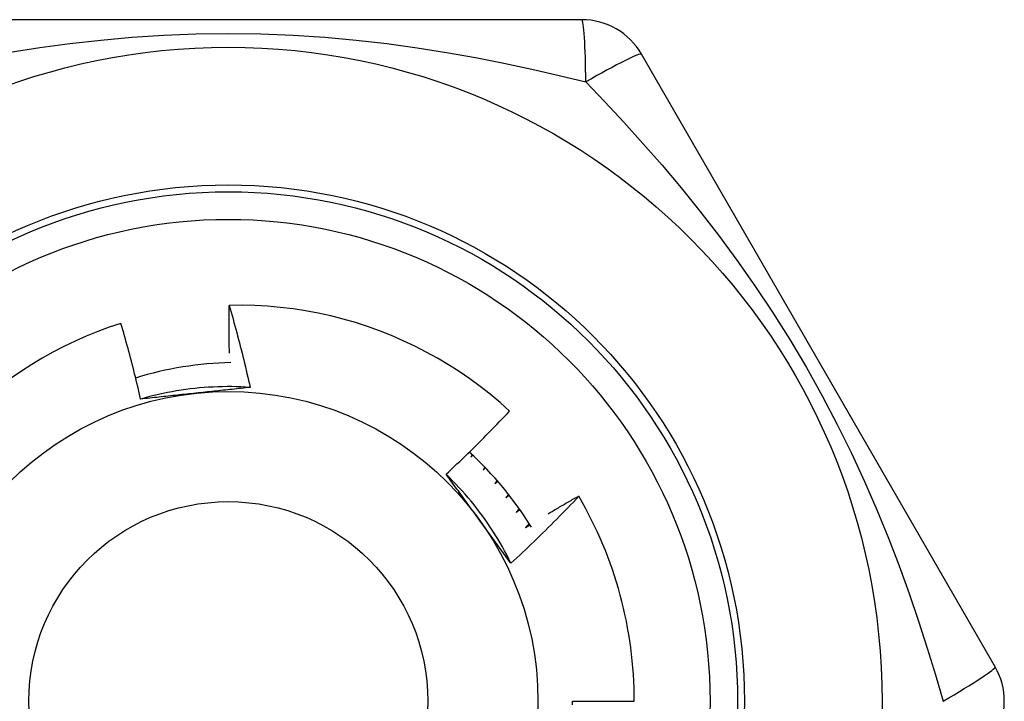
# Model space of a CAD drawing. Header units: inches. Extents: x 3 to 112, y 6 to 61.
# Tile 77 of 140: x 5.238 to 5.52, y 34.957 to 35.152. Entities that reach past the tile are written whole.
import ezdxf

# ---------------------------------------------------------------- set-up
doc = ezdxf.new("R2010")
doc.units = ezdxf.units.IN
doc.header["$MEASUREMENT"] = 0
doc.layers.add('Visible Edges(ANSI)', color=7, linetype='Continuous', lineweight=25)
doc.layers.add('Visible Tangent Edges(ANSI)', color=7, linetype='Continuous', lineweight=25)

msp = doc.modelspace()

# ---------------------------------------------------------------- linework, layer by layer
at = {"layer": 'Visible Edges(ANSI)'}
for p, q in [((5.399224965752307, 35.15228781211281), (5.19692535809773, 35.15228780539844)), ((5.517422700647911, 34.96724852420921), (5.416272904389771, 35.14244511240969)), ((5.36784041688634, 35.02788639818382), (5.367470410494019, 35.02720705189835)), ((5.367470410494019, 35.02720705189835), (5.367982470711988, 35.02775388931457)), ((5.371489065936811, 35.02430826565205), (5.370999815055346, 35.02351108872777)), ((5.370999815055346, 35.02351108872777), (5.371652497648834, 35.02413903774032)), ((5.374952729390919, 35.02053908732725), (5.374332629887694, 35.01963691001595)), ((5.374332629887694, 35.01963691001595), (5.375133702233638, 35.02033098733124)), ((5.398295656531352, 35.01609784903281), (5.398344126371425, 35.01601501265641)), ((5.396502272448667, 34.95740591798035), (5.414216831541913, 34.95740591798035))]:
    msp.add_line(p, q, dxfattribs=at)
at = {"layer": 'Visible Edges(ANSI)', "flags": 128}
for points in [[(5.298397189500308, 35.05698865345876), (5.298383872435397, 35.05755557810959), (5.29837141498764, 35.05812252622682), (5.298359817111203, 35.05868952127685), (5.29834907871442, 35.05925655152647), (5.298339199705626, 35.05982360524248), (5.298330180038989, 35.06039070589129), (5.298322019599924, 35.06095783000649), (5.298314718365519, 35.06152498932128), (5.298308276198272, 35.06209218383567), (5.298302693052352, 35.06265940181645), (5.298297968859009, 35.06322665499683), (5.298294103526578, 35.0637939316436), (5.298291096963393, 35.06436124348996), (5.298288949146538, 35.06492857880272), (5.298287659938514, 35.06549593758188), (5.298287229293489, 35.06606331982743), (5.298287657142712, 35.06663073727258), (5.298288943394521, 35.06719816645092), (5.298291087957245, 35.06776563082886), (5.298294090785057, 35.06833310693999), (5.298297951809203, 35.06890060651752), (5.298302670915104, 35.06946812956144), (5.298308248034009, 35.07003567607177), (5.298314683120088, 35.07060323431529)], [(5.37854149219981, 35.04040720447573), (5.375801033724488, 35.04284454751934), (5.37298779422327, 35.04519100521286), (5.370104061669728, 35.0474450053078), (5.367152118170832, 35.04960495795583), (5.364134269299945, 35.05166929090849), (5.36105280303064, 35.05363642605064), (5.357910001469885, 35.05550477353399), (5.354708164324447, 35.05727276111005), (5.351449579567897, 35.0589388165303), (5.348136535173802, 35.06050134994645), (5.344771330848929, 35.06195878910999), (5.341357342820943, 35.0633091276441), (5.337905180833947, 35.06454803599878), (5.334419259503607, 35.06567421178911), (5.330902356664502, 35.06668706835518), (5.327357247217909, 35.06758598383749), (5.323786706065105, 35.06837035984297), (5.320193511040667, 35.06903959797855), (5.316580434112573, 35.06959309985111), (5.31295025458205, 35.07003023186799), (5.309305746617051, 35.0703504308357), (5.305649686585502, 35.07055305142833), (5.30198484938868, 35.07063751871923), (5.298314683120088, 35.07060323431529)], [(5.298314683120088, 35.07060323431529), (5.298593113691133, 35.06963430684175), (5.298869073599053, 35.06866468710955), (5.299142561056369, 35.06769435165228), (5.299413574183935, 35.06672333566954), (5.299682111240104, 35.06575162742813), (5.299948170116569, 35.06477923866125), (5.300211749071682, 35.0638061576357), (5.300472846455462, 35.06283239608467), (5.30073146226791, 35.06185796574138), (5.300987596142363, 35.06088283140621), (5.301241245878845, 35.05990701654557), (5.301492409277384, 35.05893053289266), (5.301741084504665, 35.05795336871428), (5.301987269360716, 35.05697553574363), (5.302230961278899, 35.0559970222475), (5.302472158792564, 35.05501786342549), (5.302710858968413, 35.05403803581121), (5.302947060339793, 35.05305755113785), (5.303180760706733, 35.05207642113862), (5.303411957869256, 35.0510946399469), (5.303640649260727, 35.05011221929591), (5.303866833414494, 35.04912915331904), (5.304090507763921, 35.04814545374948), (5.304311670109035, 35.04716112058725)], [(5.267362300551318, 35.06544865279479), (5.264022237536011, 35.06433986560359), (5.26071538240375, 35.06312560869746), (5.257444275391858, 35.0618063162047), (5.254215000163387, 35.06038405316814), (5.251036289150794, 35.05886271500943), (5.247910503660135, 35.05724375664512), (5.244839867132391, 35.0555286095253), (5.24182661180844, 35.05371865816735), (5.238872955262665, 35.05181532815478), (5.235981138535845, 35.04982001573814)], [(5.272994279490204, 35.04381102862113), (5.272785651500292, 35.04471959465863), (5.272574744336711, 35.04562757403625), (5.272361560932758, 35.04653496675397), (5.272146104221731, 35.0474417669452), (5.271928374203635, 35.04834796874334), (5.271708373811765, 35.0492535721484), (5.271486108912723, 35.05015857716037), (5.271261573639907, 35.05106297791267), (5.271034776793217, 35.05196676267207), (5.270805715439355, 35.05286994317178), (5.270574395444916, 35.05377250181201), (5.270340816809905, 35.05467444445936), (5.270104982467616, 35.05557576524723), (5.269866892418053, 35.0564764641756), (5.269626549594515, 35.05737651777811), (5.2693839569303, 35.05827594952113), (5.269139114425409, 35.05917474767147), (5.268892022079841, 35.06007292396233), (5.268642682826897, 35.06097046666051), (5.268391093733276, 35.061867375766), (5.268137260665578, 35.06276365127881), (5.267881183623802, 35.06365929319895), (5.267622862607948, 35.06455430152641), (5.267362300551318, 35.06544865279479)], [(5.304311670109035, 35.04716112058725), (5.302995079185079, 35.04724275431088), (5.301677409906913, 35.04730481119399), (5.300358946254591, 35.04734734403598), (5.299039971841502, 35.04737038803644), (5.297720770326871, 35.04737399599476), (5.296401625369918, 35.04735821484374), (5.295082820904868, 35.04732308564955), (5.293764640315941, 35.0472686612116), (5.292447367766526, 35.04719498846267), (5.291131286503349, 35.04710210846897), (5.289816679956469, 35.04699006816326), (5.288503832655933, 35.04685892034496), (5.287193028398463, 35.04670870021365), (5.285884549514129, 35.04653946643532), (5.284578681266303, 35.04635125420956), (5.283275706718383, 35.04614411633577), (5.281975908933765, 35.04591809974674), (5.280679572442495, 35.04567325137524), (5.279386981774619, 35.04540961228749), (5.278098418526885, 35.04512723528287), (5.276814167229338, 35.04482616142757), (5.275534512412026, 35.04450643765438), (5.274259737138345, 35.04416811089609), (5.272990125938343, 35.04381123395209)], [(5.304311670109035, 35.04716112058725), (5.303670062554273, 35.0470902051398), (5.303028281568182, 35.04701955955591), (5.302386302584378, 35.04694917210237), (5.301744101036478, 35.04687902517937), (5.3011016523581, 35.04680910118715), (5.300458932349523, 35.04673938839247), (5.299815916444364, 35.04666987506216), (5.299172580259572, 35.04660053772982), (5.298528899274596, 35.04653136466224), (5.297884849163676, 35.04646234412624), (5.297240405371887, 35.04639345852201), (5.296595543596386, 35.04632469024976), (5.295950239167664, 35.0462560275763), (5.295304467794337, 35.04618745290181), (5.294658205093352, 35.04611895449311), (5.294011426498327, 35.0460505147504), (5.293364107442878, 35.04598212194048), (5.292716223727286, 35.04591375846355), (5.29206775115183, 35.04584540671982), (5.291418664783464, 35.04577705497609), (5.290768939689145, 35.04570868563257), (5.290118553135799, 35.04564028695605), (5.289467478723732, 35.04557183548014), (5.288815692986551, 35.04550333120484)], [(5.288815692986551, 35.04550333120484), (5.288150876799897, 35.0454334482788), (5.287486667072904, 35.04536361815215), (5.286823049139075, 35.0452938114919), (5.286160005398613, 35.04522402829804), (5.285497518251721, 35.04515425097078), (5.284835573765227, 35.04508446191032), (5.284174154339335, 35.04501464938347), (5.283513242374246, 35.04494480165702), (5.282852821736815, 35.04487490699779), (5.282192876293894, 35.04480494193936), (5.281533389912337, 35.04473490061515), (5.280874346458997, 35.04466477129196), (5.280215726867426, 35.04459453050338), (5.279557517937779, 35.04452417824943), (5.278899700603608, 35.04445368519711), (5.278242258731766, 35.04438305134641), (5.277585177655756, 35.04431225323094), (5.276928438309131, 35.0442412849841), (5.276272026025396, 35.04417012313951), (5.275615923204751, 35.04409876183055), (5.274960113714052, 35.04402718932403), (5.274304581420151, 35.04395538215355), (5.27364930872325, 35.04388333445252), (5.272994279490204, 35.04381102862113)], [(5.360363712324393, 35.02232910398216), (5.361146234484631, 35.02305736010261), (5.361926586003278, 35.02378782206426), (5.362704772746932, 35.02452048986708), (5.363480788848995, 35.02525535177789), (5.364254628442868, 35.02599241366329), (5.36502629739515, 35.02673165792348), (5.365795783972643, 35.02747309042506), (5.366563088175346, 35.02821669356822), (5.36732821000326, 35.02896247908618), (5.368091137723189, 35.02971042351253), (5.368851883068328, 35.03046053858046), (5.36961042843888, 35.0312128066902), (5.370366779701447, 35.03196722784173), (5.371120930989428, 35.03272379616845), (5.371872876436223, 35.03348250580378), (5.372622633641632, 35.0342433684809), (5.373370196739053, 35.0350063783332), (5.374115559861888, 35.03577152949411), (5.374858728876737, 35.03653882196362), (5.375599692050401, 35.03730824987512), (5.37633845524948, 35.03807980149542), (5.377075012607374, 35.03885348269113), (5.377809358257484, 35.03962928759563), (5.37854149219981, 35.04040720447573)], [(5.378923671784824, 34.99688249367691), (5.378336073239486, 34.998063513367), (5.377730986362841, 34.99923567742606), (5.377108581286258, 35.00039876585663), (5.376469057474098, 35.00155255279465), (5.375812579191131, 35.00269681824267), (5.37513934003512, 35.00383134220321), (5.374449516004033, 35.00495589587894), (5.373743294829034, 35.00607026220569), (5.373020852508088, 35.0071742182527), (5.372282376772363, 35.0082675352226), (5.371528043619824, 35.00934999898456), (5.370758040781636, 35.01042138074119), (5.369972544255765, 35.01148146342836), (5.369171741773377, 35.0125300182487), (5.368355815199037, 35.01356683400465), (5.367524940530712, 35.01459167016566), (5.366679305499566, 35.01560432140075), (5.365819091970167, 35.01660455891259), (5.364944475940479, 35.01759215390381), (5.364055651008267, 35.01856689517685), (5.363152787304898, 35.01952854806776), (5.362236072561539, 35.02047690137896), (5.361305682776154, 35.02141172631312), (5.360361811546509, 35.02233280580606)], [(5.369739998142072, 35.0094735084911), (5.369347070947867, 35.01001431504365), (5.368954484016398, 35.01055462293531), (5.368562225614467, 35.01109443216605), (5.368170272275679, 35.01163375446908), (5.367778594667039, 35.01217259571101), (5.367387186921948, 35.01271096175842), (5.366996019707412, 35.01324885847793), (5.366605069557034, 35.01378630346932), (5.366214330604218, 35.01432329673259), (5.365823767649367, 35.01485984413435), (5.365433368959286, 35.01539595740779), (5.36504310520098, 35.01593163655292), (5.364652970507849, 35.01646689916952), (5.3642629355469, 35.0170017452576), (5.363872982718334, 35.01753618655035), (5.363483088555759, 35.01807023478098), (5.363093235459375, 35.01860388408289), (5.362703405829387, 35.01913715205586), (5.3623135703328, 35.01967003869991), (5.361923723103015, 35.02020256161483), (5.361533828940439, 35.02073472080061), (5.361143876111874, 35.02126652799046), (5.360753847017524, 35.02179798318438), (5.360363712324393, 35.02232910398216)], [(5.378221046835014, 35.01658817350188), (5.378189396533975, 35.01654674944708), (5.378157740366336, 35.01650531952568), (5.378126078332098, 35.01646390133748), (5.378094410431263, 35.01642248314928), (5.378062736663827, 35.01638107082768), (5.378031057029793, 35.01633966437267), (5.37799937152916, 35.01629825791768), (5.377967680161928, 35.01625685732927), (5.377935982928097, 35.01621545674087), (5.377904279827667, 35.01617406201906), (5.377872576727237, 35.01613267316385), (5.37784086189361, 35.01609129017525), (5.377809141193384, 35.01604990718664), (5.377777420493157, 35.01600853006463), (5.377745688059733, 35.01596715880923), (5.377713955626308, 35.01592578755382), (5.377682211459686, 35.01588442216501), (5.377650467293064, 35.01584306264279), (5.377618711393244, 35.01580170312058), (5.377586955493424, 35.01576034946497), (5.377555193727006, 35.01571900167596), (5.377523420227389, 35.01567765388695), (5.377491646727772, 35.01563631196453), (5.377459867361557, 35.01559497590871)], [(5.377459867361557, 35.01559497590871), (5.377499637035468, 35.01562605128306), (5.377539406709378, 35.01565712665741), (5.377579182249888, 35.01568819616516), (5.377618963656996, 35.01571925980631), (5.377658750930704, 35.01575032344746), (5.377698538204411, 35.01578137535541), (5.377738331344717, 35.01581242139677), (5.377778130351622, 35.01584346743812), (5.377817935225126, 35.01587450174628), (5.37785774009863, 35.01590553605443), (5.377897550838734, 35.01593656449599), (5.377937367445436, 35.01596758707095), (5.377977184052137, 35.0159986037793), (5.378017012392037, 35.01602961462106), (5.378056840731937, 35.01606061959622), (5.378096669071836, 35.01609161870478), (5.378136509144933, 35.01612261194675), (5.378176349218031, 35.01615360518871), (5.378216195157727, 35.01618458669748), (5.378256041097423, 35.01621556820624), (5.378295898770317, 35.01624654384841), (5.378335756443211, 35.01627751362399), (5.378375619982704, 35.01630847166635), (5.378415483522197, 35.01633943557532)], [(5.398344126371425, 35.01601501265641), (5.397561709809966, 35.0151914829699), (5.396776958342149, 35.01437021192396), (5.395989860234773, 35.0135511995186), (5.395200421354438, 35.0127344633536), (5.394408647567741, 35.01191999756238), (5.393614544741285, 35.01110781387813), (5.392818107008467, 35.01029791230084), (5.392019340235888, 35.00949029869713), (5.391218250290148, 35.00868497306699), (5.390414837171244, 35.00788195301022), (5.389609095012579, 35.00708122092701), (5.388801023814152, 35.00628278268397), (5.387990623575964, 35.0054866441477), (5.387177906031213, 35.00469281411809), (5.386362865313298, 35.00390129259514), (5.385545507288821, 35.00311208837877), (5.384725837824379, 35.00232520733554), (5.383903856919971, 35.00154065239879), (5.383079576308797, 35.00075842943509), (5.382252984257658, 34.99997854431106), (5.381424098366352, 34.99920100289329), (5.380592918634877, 34.99842581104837), (5.379759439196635, 34.99765297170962), (5.378923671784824, 34.99688249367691)], [(5.38959556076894, 35.01105025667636), (5.389955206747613, 35.0112651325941), (5.390315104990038, 35.01147962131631), (5.390675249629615, 35.01169370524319), (5.391035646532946, 35.01190740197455), (5.391396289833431, 35.01212069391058), (5.391757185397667, 35.01233359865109), (5.392118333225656, 35.01254609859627), (5.392479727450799, 35.01275820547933), (5.392841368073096, 35.01296991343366), (5.393203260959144, 35.01318122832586), (5.393565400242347, 35.01339214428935), (5.393927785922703, 35.0136026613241), (5.394290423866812, 35.01381278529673), (5.394653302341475, 35.01402251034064), (5.395016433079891, 35.01423183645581), (5.395379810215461, 35.01444076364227), (5.395743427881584, 35.0146492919), (5.396107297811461, 35.01485742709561), (5.396471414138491, 35.01506515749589), (5.396835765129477, 35.01527249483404), (5.397200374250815, 35.01547943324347), (5.397565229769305, 35.01568597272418), (5.397930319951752, 35.01589210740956), (5.398295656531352, 35.01609784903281)], [(5.381284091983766, 35.01246543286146), (5.381246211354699, 35.01242081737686), (5.381208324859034, 35.01237620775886), (5.381170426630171, 35.01233160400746), (5.381132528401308, 35.01228700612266), (5.381094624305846, 35.01224241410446), (5.381056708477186, 35.01219782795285), (5.381018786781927, 35.01215324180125), (5.38098085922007, 35.01210866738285), (5.380942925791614, 35.01206409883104), (5.380904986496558, 35.01201953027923), (5.380867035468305, 35.01197496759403), (5.380829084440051, 35.01193041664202), (5.3807911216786, 35.01188586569), (5.380753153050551, 35.0118413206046), (5.380715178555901, 35.01179678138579), (5.380677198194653, 35.01175224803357), (5.380639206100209, 35.01170772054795), (5.380601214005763, 35.01166319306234), (5.38056321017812, 35.01161867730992), (5.380525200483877, 35.01157416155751), (5.380487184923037, 35.01152965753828), (5.380449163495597, 35.01148515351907), (5.380411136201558, 35.01144066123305), (5.380373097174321, 35.01139616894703)], [(5.380373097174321, 35.01139616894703), (5.380419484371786, 35.0114286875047), (5.38046587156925, 35.01146120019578), (5.380512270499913, 35.01149370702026), (5.380558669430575, 35.01152620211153), (5.380605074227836, 35.01155869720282), (5.380651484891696, 35.0115911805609), (5.380697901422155, 35.01162365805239), (5.380744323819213, 35.01165612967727), (5.380790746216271, 35.01168858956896), (5.380837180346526, 35.01172104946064), (5.380883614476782, 35.01175349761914), (5.380930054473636, 35.01178593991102), (5.380976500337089, 35.01181837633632), (5.381022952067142, 35.01185080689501), (5.381069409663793, 35.0118832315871), (5.381115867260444, 35.01191564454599), (5.381162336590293, 35.01194805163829), (5.381208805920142, 35.01198045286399), (5.38125528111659, 35.0120128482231), (5.381301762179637, 35.01204523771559), (5.381348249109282, 35.01207761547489), (5.381394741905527, 35.0121099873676), (5.381441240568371, 35.01214235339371), (5.381487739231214, 35.01217471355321)], [(5.378923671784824, 34.99688249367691), (5.378541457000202, 34.99740268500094), (5.378159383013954, 34.99792316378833), (5.377777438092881, 34.99844393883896), (5.37739558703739, 34.99896502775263), (5.377013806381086, 34.99948644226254), (5.376632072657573, 35.00000819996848), (5.376250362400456, 35.00053030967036), (5.37586864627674, 35.00105278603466), (5.375486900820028, 35.0015756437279), (5.375105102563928, 35.00209889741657), (5.374723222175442, 35.00262255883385), (5.374341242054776, 35.00314664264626), (5.373959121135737, 35.00367116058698), (5.373576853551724, 35.00419612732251), (5.373194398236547, 35.00472155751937), (5.372811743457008, 35.00524746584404), (5.372428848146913, 35.00577386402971), (5.372045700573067, 35.00630076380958), (5.371662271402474, 35.00682818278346), (5.371278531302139, 35.00735612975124), (5.370894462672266, 35.00788462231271), (5.370510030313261, 35.00841367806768), (5.370125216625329, 35.00894330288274), (5.369739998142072, 35.0094735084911)], [(5.384132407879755, 35.00818133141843), (5.384087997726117, 35.00813418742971), (5.384043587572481, 35.00808705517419), (5.383999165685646, 35.00803992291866), (5.383954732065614, 35.00799280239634), (5.383910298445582, 35.00794568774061), (5.383865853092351, 35.00789857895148), (5.383821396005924, 35.00785147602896), (5.383776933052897, 35.00780437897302), (5.383732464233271, 35.00775729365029), (5.383687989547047, 35.00771021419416), (5.383643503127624, 35.00766314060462), (5.383599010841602, 35.00761607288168), (5.383554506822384, 35.00756901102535), (5.383509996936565, 35.0075219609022), (5.383465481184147, 35.00747491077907), (5.383420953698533, 35.00742787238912), (5.383376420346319, 35.00738083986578), (5.383331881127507, 35.00733381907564), (5.383287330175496, 35.00728679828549), (5.383242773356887, 35.00723978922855), (5.38319821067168, 35.0071927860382), (5.383153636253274, 35.00714578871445), (5.383109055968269, 35.00709879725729), (5.383064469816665, 35.00705181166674)], [(5.383064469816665, 35.00705181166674), (5.383117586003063, 35.00708508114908), (5.383170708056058, 35.00711833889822), (5.383223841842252, 35.00715158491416), (5.383276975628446, 35.0071848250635), (5.383330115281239, 35.00721805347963), (5.383383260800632, 35.00725127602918), (5.383436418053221, 35.00728449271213), (5.38348957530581, 35.00731769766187), (5.383542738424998, 35.00735089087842), (5.383595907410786, 35.00738407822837), (5.383649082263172, 35.00741725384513), (5.383702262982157, 35.00745042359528), (5.383755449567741, 35.00748358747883), (5.383808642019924, 35.00751673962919), (5.383861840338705, 35.00754988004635), (5.383915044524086, 35.00758301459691), (5.383968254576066, 35.00761613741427), (5.384021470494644, 35.00764925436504), (5.384074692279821, 35.0076823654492), (5.384127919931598, 35.00771545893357), (5.384181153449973, 35.00774855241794), (5.384234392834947, 35.00778163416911), (5.38428763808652, 35.00781470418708), (5.384340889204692, 35.00784776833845)], [(5.396529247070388, 34.95639490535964), (5.396502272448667, 34.95740591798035)]]:
    msp.add_lwpolyline(points, dxfattribs=at)
at = {"layer": 'Visible Edges(ANSI)'}
for centre, radius in [((5.298075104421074, 34.95740591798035), 0.1870078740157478), ((5.298075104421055, 34.95740591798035), 0.137795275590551), ((5.298075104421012, 34.95740591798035), 0.0885826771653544)]:
    msp.add_circle(centre, radius, dxfattribs=at)
for centre, radius, start, end in [((5.399225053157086, 35.13260276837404), 0.0196850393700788, 30.0000000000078, 90.00000000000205), ((5.300773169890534, 34.95584818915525), 0.0984251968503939, 91.13352934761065, 107.2629737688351), ((5.300773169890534, 34.95584818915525), 0.0984251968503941, 31.41705126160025, 47.70405370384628), ((5.298075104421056, 34.95740591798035), 0.1161417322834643, 0, 30.30707566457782), ((5.500375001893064, 34.95740591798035), 0.0196850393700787, 330.0000000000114, 30.00000000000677)]:
    msp.add_arc(centre, radius, start, end, dxfattribs=at)
at = {"layer": 'Visible Tangent Edges(ANSI)', "flags": 128}
for points in [[(5.23568315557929, 35.1429612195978), (5.244148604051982, 35.14429944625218), (5.252771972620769, 35.14547650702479), (5.261555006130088, 35.14647505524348), (5.270499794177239, 35.1472777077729), (5.279602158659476, 35.14786652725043), (5.288822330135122, 35.14822824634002), (5.29811319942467, 35.14835080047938), (5.307403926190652, 35.14822742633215), (5.316623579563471, 35.1478640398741), (5.325727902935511, 35.14727131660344), (5.334680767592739, 35.14646643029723), (5.343457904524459, 35.14546691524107), (5.352067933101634, 35.14429004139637), (5.360513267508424, 35.14295365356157), (5.36879566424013, 35.1414755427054), (5.376919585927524, 35.1398729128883), (5.38489039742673, 35.1381628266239), (5.392695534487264, 35.13636651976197), (5.40032098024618, 35.13450552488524)], [(5.400324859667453, 35.13450374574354), (5.405742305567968, 35.128838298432), (5.411196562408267, 35.12298145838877), (5.416668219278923, 35.11692738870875), (5.422136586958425, 35.11067158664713), (5.427574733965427, 35.10421656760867), (5.432966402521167, 35.09755440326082), (5.438297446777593, 35.09067488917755), (5.443553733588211, 35.08356781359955), (5.448721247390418, 35.07622273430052), (5.453782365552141, 35.06863427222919), (5.458705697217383, 35.06083022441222), (5.463457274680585, 35.05284537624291), (5.467995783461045, 35.04473766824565), (5.472290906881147, 35.03657153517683), (5.476329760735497, 35.02839058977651), (5.480109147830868, 35.02023474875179), (5.483632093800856, 35.01213375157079), (5.486917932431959, 35.0040888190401), (5.489983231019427, 34.99610675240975), (5.492844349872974, 34.98819493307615), (5.4955184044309, 34.98035808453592), (5.498022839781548, 34.97260011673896), (5.500369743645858, 34.96494252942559), (5.502570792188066, 34.9574081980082)]]:
    msp.add_lwpolyline(points, dxfattribs=at)
at = {"layer": 'Visible Tangent Edges(ANSI)'}
for centre, radius in [((5.298075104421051, 34.95740591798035), 0.1476377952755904), ((5.298075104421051, 34.95740591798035), 0.1456692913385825), ((5.298075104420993, 34.95740591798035), 0.0570866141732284)]:
    msp.add_circle(centre, radius, dxfattribs=at)
for centre, major_axis, ratio, start_param, end_param in [((5.399225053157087, 35.13260276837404), (0, 0.0196850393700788), 0.0560536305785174, 4.809173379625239, 6.283185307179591), ((5.399225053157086, 35.13260276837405), (0.017047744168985, 0.0098425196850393), 0.0560536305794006, 0, 1.474011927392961), ((5.500375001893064, 34.95740591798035), (0.0170477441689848, 0.0098425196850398), 0.056053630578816, 4.809173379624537, 6.283185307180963)]:
    msp.add_ellipse(centre, major_axis=major_axis, ratio=ratio, start_param=start_param, end_param=end_param, dxfattribs=at)

doc.saveas('drawing.dxf')
